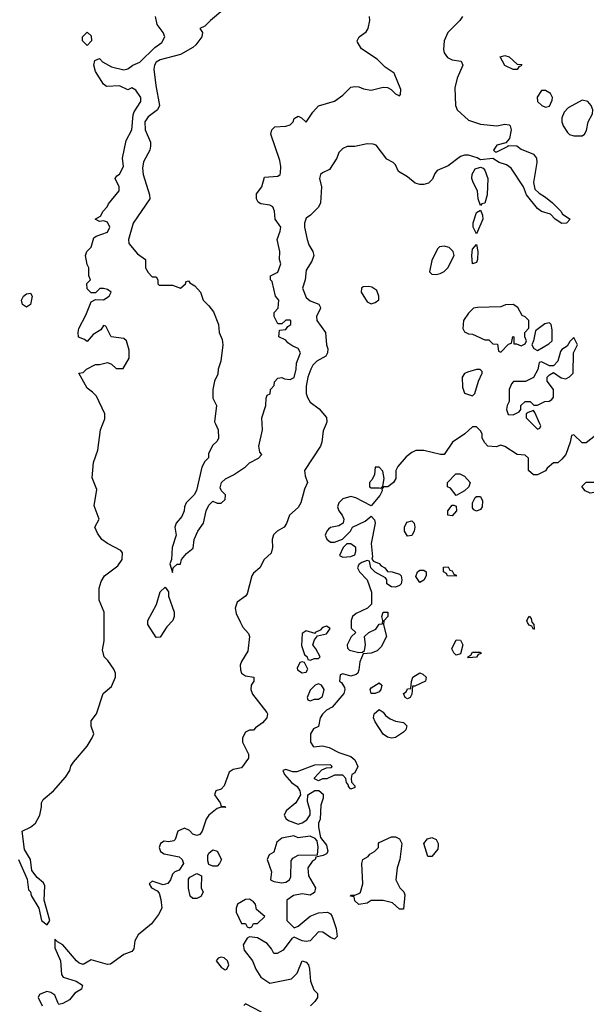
# Model space of a CAD drawing. Header units: inches. Extents: x 2380053 to 2584298, y 380219 to 546618.
# Tile 86 of 256: x 2455117 to 2457911, y 447136 to 451994. Entities that reach past the tile are written whole.
import ezdxf

# ---------------------------------------------------------------- set-up
doc = ezdxf.new("R2010")
doc.units = ezdxf.units.IN
doc.header["$MEASUREMENT"] = 0
doc.layers.add('C4454', color=7, linetype='Continuous')
doc.layers.add('C4455', color=7, linetype='Continuous')

msp = doc.modelspace()

# ---------------------------------------------------------------- linework, layer by layer
at = {"layer": 'C4454', "color": 2}
for points, elevation in [([(2455110.5, 447850.5), (2455153, 447753), (2455160.5, 447700.5), (2455170.4, 447690.4), (2455173.7, 447673.7), (2455210.8, 447610.8), (2455224.9, 447550), (2455251.6, 447528.4), (2455266, 447550), (2455238, 447650), (2455240.7, 447720.7), (2455235.1, 447735.1), (2455202.3, 447762.3), (2455176.6, 447796.6), (2455169.5, 447850), (2455140.1, 447900.1), (2455129.2, 447990), (2455170, 448010.8), (2455195.1, 448030), (2455216.2, 448070), (2455225.2, 448110), (2455224, 448130), (2455232.9, 448147.1), (2455284, 448190), (2455342.7, 448257.3), (2455364, 448290), (2455369.2, 448310.8), (2455382, 448330), (2455449.2, 448410), (2455474, 448450), (2455482, 448470), (2455469.1, 448509.1), (2455470, 448534), (2455495.3, 448570), (2455529, 448670), (2455570, 448704.7), (2455589.2, 448750), (2455589.2, 448770), (2455581.2, 448790), (2455552, 448832), (2455534, 448850), (2455525.6, 448885.6), (2455533.2, 448930), (2455534, 449070), (2455509.3, 449129.3), (2455509.2, 449190), (2455518, 449222), (2455535.3, 449250), (2455600.2, 449299.8), (2455622, 449330), (2455623.1, 449363.1), (2455615.5, 449375.5), (2455550, 449409), (2455522, 449430), (2455500.2, 449460.2), (2455488, 449490), (2455508, 449530), (2455484.7, 449595.3), (2455496.5, 449676.5), (2455474, 449734), (2455480.9, 449810), (2455502, 449870), (2455516, 449970), (2455527.1, 450000)], 50), ([(2456627.9, 450000), (2456614, 449966), (2456607.3, 449910), (2456600.7, 449890), (2456520.7, 449770), (2456524, 449744), (2456536, 449710), (2456522, 449678), (2456503.8, 449610), (2456490, 449587), (2456447.7, 449550), (2456432.2, 449507.8), (2456420.7, 449490), (2456386, 449470), (2456368.4, 449451.6), (2456362, 449430), (2456364, 449390), (2456357.3, 449362.7), (2456322, 449330), (2456301, 449290), (2456270, 449264), (2456262, 449250), (2456238.4, 449161.6), (2456230.4, 449149.6), (2456190, 449119.5), (2456178.7, 449090), (2456183.6, 449063.6), (2456203.4, 449023.4), (2456217.1, 448997.1), (2456244.9, 448964.9), (2456250.5, 448950.5), (2456242, 448878), (2456210, 448828), (2456204.9, 448810), (2456205.8, 448785.8), (2456211.3, 448770), (2456230, 448756), (2456272, 448750), (2456271.3, 448730), (2456258, 448710), (2456256, 448690), (2456265.5, 448665.5), (2456335.9, 448575.9), (2456338.8, 448570), (2456334.8, 448550), (2456314.4, 448525.6), (2456279.6, 448500.4), (2456270, 448488), (2456250, 448488), (2456230, 448478), (2456216, 448450), (2456214.8, 448430), (2456246, 448370), (2456246, 448350), (2456210, 448302), (2456170, 448294.5), (2456150, 448281.2), (2456126, 448214), (2456110, 448197.2), (2456084.7, 448190), (2456078, 448170), (2456104.7, 448130), (2456110, 448114), (2456128, 448112), (2456132.7, 448107.3), (2456110, 448108), (2456090, 448102), (2456050, 448069.2), (2456036.3, 448050), (2456016, 447990), (2456005.4, 447974.6), (2455990, 447968.7), (2455970, 447975.3), (2455954.2, 447994.2), (2455930, 448005.2), (2455896, 447990), (2455882.8, 447950), (2455876.7, 447943.3), (2455850, 447938), (2455830, 447940.9), (2455810.6, 447929.4), (2455804, 447910), (2455811, 447890), (2455830, 447879.1), (2455903.5, 447863.5), (2455918, 447850), (2455924.7, 447830), (2455902.8, 447797.2), (2455882, 447790), (2455870, 447778), (2455861, 447750), (2455847.1, 447732.9), (2455825.2, 447725.2), (2455770, 447744), (2455756, 447730), (2455766.8, 447710), (2455795.5, 447695.5), (2455804.1, 447684.1), (2455813.3, 447653.3), (2455817.1, 447610), (2455800.9, 447579.1), (2455766.9, 447533.1), (2455700.9, 447479.1), (2455685.5, 447450), (2455679.1, 447410), (2455670, 447397.2), (2455630, 447381.2), (2455565.5, 447334.5), (2455550, 447332), (2455470, 447356), (2455430, 447332), (2455410, 447338.7), (2455396.2, 447350), (2455330, 447429.3), (2455304, 447444), (2455290, 447458), (2455290, 447414), (2455318.4, 447350), (2455322.8, 447282.8), (2455330.7, 447270.7), (2455396, 447250), (2455426.8, 447230), (2455421, 447210), (2455388.2, 447191.8), (2455362, 447158), (2455330, 447139.3), (2455316.4, 447136.4), (2455310, 447135.3), (2455304.5, 447144.5), (2455290, 447181.2), (2455270, 447194), (2455250, 447199.3), (2455214.8, 447185.2), (2455207.3, 447170), (2455228, 447128)], 50), ([(2456082.3, 450000), (2456095.3, 449970), (2456098, 449930), (2456090, 449914), (2456067.3, 449892.7), (2456048.4, 449851.6), (2456047.3, 449832.7), (2456030, 449814), (2456014.6, 449785.4), (2455989, 449671), (2455978, 449650), (2455938, 449610), (2455929.1, 449590.9), (2455928.7, 449570), (2455916.5, 449543.5), (2455888.7, 449510), (2455882, 449490), (2455888, 449450), (2455868.7, 449390), (2455866, 449330), (2455858, 449310), (2455870, 449266), (2455874, 449290), (2455892.7, 449307.3), (2455910, 449308), (2455914, 449330), (2455939.6, 449360.4), (2455972.7, 449387.3), (2455978, 449430), (2455996, 449470), (2456022.8, 449510), (2456036, 449570), (2456050, 449598), (2456070, 449618), (2456090, 449608), (2456110, 449608), (2456130, 449626), (2456131.3, 449650), (2456112, 449670), (2456104.7, 449684.7), (2456112, 449710), (2456131.1, 449728.9), (2456170.9, 449749.1), (2456230, 449788), (2456250, 449808), (2456294, 449830), (2456311.6, 449848.4), (2456301, 449861), (2456296, 449890), (2456314.8, 449970), (2456313.1, 450000)], 46), ([(2457644, 450000), (2457670, 449974), (2457682, 449978), (2457686, 449990), (2457681.5, 450000)], 54), ([(2457956.9, 449943.1), (2457910, 449906), (2457890, 449906), (2457850, 449946), (2457838, 449942), (2457832, 449910), (2457810.8, 449849.2), (2457790, 449826), (2457770, 449808), (2457750, 449808), (2457718, 449782), (2457710, 449768.7), (2457670, 449748), (2457650, 449748), (2457626, 449770), (2457626, 449830), (2457610, 449846), (2457570, 449848), (2457510, 449888), (2457490, 449895.3), (2457467.3, 449887.3), (2457426, 449890), (2457410, 449906), (2457398, 449930), (2457398, 449950), (2457390, 449966), (2457370, 449986), (2457350, 449986), (2457312, 449950), (2457251.3, 449910), (2457210, 449848), (2457191.3, 449848.7), (2457110, 449869), (2457070, 449868.7), (2457050, 449858), (2457023.5, 449836.5), (2456982, 449790), (2456972, 449770), (2456971, 449730), (2456961, 449710), (2456932, 449690), (2456911.3, 449688.7), (2456902, 449678), (2456904.7, 449670), (2456893.2, 449646.8), (2456850, 449595.3), (2456774.5, 449634.5), (2456750, 449640.9), (2456710.4, 449629.6), (2456690.7, 449610), (2456684, 449590), (2456690.8, 449570), (2456706.8, 449550), (2456714.8, 449530), (2456711.3, 449510), (2456690, 449497.2), (2456650, 449489.2), (2456639.9, 449480.1), (2456630.8, 449470), (2456624, 449450), (2456630.7, 449430.7), (2456650, 449416), (2456670, 449416), (2456709, 449431), (2456748, 449470), (2456758, 449490), (2456820.7, 449519.3), (2456850, 449544.7), (2456866.8, 449526.8), (2456870.4, 449510.4), (2456850.6, 449410), (2456856.9, 449343.1), (2456852.7, 449332.7), (2456862, 449322), (2456890, 449311), (2456899.8, 449299.8), (2456918, 449290), (2456931.1, 449271.1), (2456954, 449270), (2456990, 449258), (2456998, 449250), (2457001, 449230), (2456998, 449210), (2456990, 449202), (2456970, 449194), (2456950, 449195.3), (2456928, 449210), (2456928, 449230), (2456920.4, 449240.4), (2456870, 449268), (2456849, 449289), (2456842, 449322), (2456830, 449326), (2456803.6, 449316.4), (2456790, 449306), (2456782, 449290), (2456792, 449270), (2456831, 449231), (2456852, 449170), (2456852, 449110), (2456832, 449090), (2456776.3, 449063.7), (2456758, 449050), (2456751.3, 449030), (2456752, 448992), (2456774, 448970), (2456751.1, 448948.9), (2456732, 448910), (2456732.7, 448892.7), (2456743.6, 448883.6), (2456790, 448872), (2456807.3, 448872.7), (2456818, 448882), (2456822, 448910), (2456818, 448950), (2456838, 448970), (2456872.7, 448987.3), (2456890, 449012), (2456906, 449014), (2456908, 449030), (2456902, 449050), (2456910, 449071.3), (2456932, 449070), (2456932, 449050), (2456912, 449028), (2456911.6, 449008.4), (2456926, 448950), (2456899.8, 448900.2), (2456879.8, 448880.2), (2456850, 448869), (2456810, 448866), (2456794.4, 448825.6), (2456790, 448786), (2456784.7, 448770), (2456776.8, 448763.2), (2456750, 448755.3), (2456710, 448766), (2456698, 448762), (2456694, 448730), (2456703.6, 448723.6), (2456718.8, 448698.8), (2456721, 448690), (2456716, 448670), (2456658, 448602), (2456630, 448588), (2456610, 448568), (2456598, 448550), (2456590, 448506), (2456565.4, 448494.6), (2456551.3, 448470), (2456551.3, 448430), (2456566, 448406), (2456610, 448410.8), (2456643.5, 448403.5), (2456690, 448378), (2456750, 448358), (2456770, 448342), (2456784.7, 448310), (2456770, 448278), (2456754, 448270), (2456752, 448250), (2456752.7, 448232.7), (2456770, 448214), (2456770, 448206), (2456750, 448198), (2456738, 448210), (2456738, 448218), (2456728, 448230), (2456726, 448250), (2456710, 448266), (2456670, 448266), (2456631.1, 448248.9), (2456610, 448248), (2456590, 448238), (2456570, 448248), (2456570, 448254), (2456607.3, 448292.7), (2456630, 448302), (2456655.3, 448304.7), (2456658, 448310), (2456650, 448318), (2456570, 448315.3), (2456483.1, 448283.1), (2456463.1, 448283.1), (2456430, 448295.3), (2456414, 448290), (2456422, 448270), (2456458, 448230), (2456484.7, 448210), (2456498, 448190), (2456502, 448170), (2456478, 448130), (2456431, 448090), (2456421, 448070), (2456430.7, 448050.7), (2456442.5, 448042.5), (2456490, 448024.7), (2456510, 448031), (2456533.6, 448046.4), (2456548.9, 448071.1), (2456549, 448090), (2456536.4, 448136.4), (2456538, 448170), (2456571.6, 448191.6), (2456591.6, 448191.6), (2456612.7, 448172.7), (2456612.7, 448152.7), (2456602, 448118), (2456598, 448050), (2456591, 448030), (2456590.8, 448010), (2456599.6, 447959.6), (2456630, 447922), (2456636, 447890), (2456630, 447878), (2456614, 447870), (2456578, 447862), (2456574, 447850), (2456559.6, 447840.4), (2456538, 447810), (2456541, 447770), (2456574.8, 447710), (2456570, 447688), (2456550, 447675.3), (2456510, 447681.2), (2456466.8, 447673.2), (2456434, 447650), (2456434, 447550), (2456470, 447514), (2456490, 447522), (2456550, 447571), (2456590, 447586.8), (2456634, 447590), (2456650, 447582), (2456658, 447570), (2456678, 447510), (2456682, 447470), (2456670, 447458), (2456650, 447465.2), (2456612.5, 447492.5), (2456590, 447494), (2456550, 447449), (2456530, 447445.2), (2456509.4, 447449.4), (2456470, 447468), (2456459.6, 447460.4), (2456416.9, 447403.1), (2456387.3, 447387.3), (2456370, 447386), (2456358, 447410), (2456336.5, 447436.5), (2456290, 447464), (2456250, 447468.7), (2456238, 447462), (2456218.8, 447430), (2456223.5, 447403.5), (2456264.7, 447350), (2456281, 447310), (2456306.8, 447270), (2456350, 447240.7), (2456457.5, 447262.5), (2456485.2, 447290), (2456509.3, 447350.7), (2456530, 447344.7), (2456541, 447330), (2456546, 447310), (2456550.7, 447250), (2456567.9, 447207.9), (2456584.7, 447190), (2456584.7, 447170), (2456572, 447150), (2456550.7, 447129.3)], 54), ([(2456310, 447098), (2456230, 447138), (2456222, 447130)], 54)]:
    msp.add_lwpolyline(points, dxfattribs=dict(at, elevation=elevation))
for points, elevation in [([(2456890, 449786), (2456870, 449786), (2456866, 449750), (2456854.8, 449725.2), (2456842, 449710), (2456842, 449690), (2456850, 449684.7), (2456890, 449684.7), (2456898, 449682), (2456908, 449692), (2456914, 449730), (2456907.3, 449767.3)], 54), ([(2457270, 449646), (2457242, 449682), (2457226, 449690), (2457226, 449710), (2457267.3, 449752.7), (2457287.3, 449752.7), (2457310, 449742), (2457338, 449710), (2457331.3, 449688.7), (2457311, 449669)], 54), ([(2457930, 449658), (2457906, 449670), (2457888.4, 449691.6), (2457910, 449712), (2458031.6, 449711.6), (2458030, 449708.7), (2457994, 449706), (2457992, 449690), (2457950, 449662)], 54), ([(2457370, 449568.7), (2457356.4, 449576.4), (2457350, 449586), (2457349.1, 449610.9), (2457363.1, 449636.9), (2457370, 449642), (2457390, 449642), (2457399.8, 449619.8), (2457398, 449590), (2457390, 449578)], 54), ([(2457250, 449546), (2457229, 449549), (2457229, 449570), (2457250, 449598), (2457258, 449598), (2457270, 449594), (2457271.3, 449570)], 54), ([(2457030, 449446), (2457015.3, 449470), (2457015.3, 449490), (2457025.6, 449514.4), (2457050, 449522), (2457062, 449510), (2457064.7, 449490), (2457062, 449470), (2457050, 449448.7)], 54), ([(2456750, 449408), (2456730, 449408), (2456712, 449390), (2456694, 449350), (2456710, 449342), (2456750, 449344.7), (2456770, 449354), (2456775.3, 449370), (2456774, 449390)], 54), ([(2457090, 449218), (2457070, 449246), (2457078, 449270), (2457090, 449278), (2457110, 449278), (2457122, 449270), (2457122, 449250), (2457110, 449228)], 54), ([(2457270, 449248.7), (2457226, 449250), (2457222, 449262), (2457206, 449270), (2457207.3, 449292.7), (2457230, 449294), (2457238, 449278), (2457250, 449274), (2457258, 449258), (2457270, 449254)], 54), ([(2455790, 448946), (2455749, 449010), (2455749, 449030), (2455792, 449108), (2455809.2, 449170.8), (2455834, 449194), (2455851, 449171), (2455851, 449150), (2455878, 449070), (2455878, 449050), (2455872, 449030), (2455842, 448998), (2455810, 448948)], 46), ([(2457650, 448986), (2457642, 449002), (2457630, 449006), (2457620.4, 449020.4), (2457618, 449030), (2457630, 449051), (2457639.6, 449039.6), (2457642, 449022), (2457652, 449010), (2457654, 448990)], 54), ([(2456630, 449002), (2456610, 448995.3), (2456598, 448982), (2456574, 448970), (2456574, 448966), (2456530, 448979), (2456510, 448966), (2456506, 448906), (2456522, 448862), (2456534, 448850), (2456538, 448838), (2456550, 448834), (2456570, 448842), (2456590, 448842), (2456598, 448850), (2456578, 448890), (2456562, 448910), (2456570, 448934), (2456586, 448954), (2456630, 448964.7), (2456635.3, 448970), (2456648, 448990)], 54), ([(2457270, 448858), (2457258, 448870), (2457248.7, 448890), (2457270, 448934), (2457290, 448932), (2457302, 448910), (2457290, 448866)], 54), ([(2457330, 448846), (2457326, 448850), (2457342, 448858), (2457350, 448874), (2457390, 448874), (2457392.7, 448867.3), (2457378, 448862), (2457370, 448848)], 54), ([(2456510, 448826), (2456498, 448822), (2456485.4, 448794.6), (2456486.4, 448786.4), (2456510, 448772), (2456530, 448774), (2456538, 448790), (2456522, 448822)], 54), ([(2457030, 448644), (2457018, 448650), (2457009, 448670), (2457022, 448678), (2457030, 448692), (2457046, 448694), (2457048.4, 448728.4), (2457055.3, 448750), (2457090, 448771), (2457105.4, 448765.4), (2457122, 448750), (2457118, 448730), (2457066, 448706), (2457054, 448706), (2457050, 448666), (2457042, 448650)], 54), ([(2456590, 448718), (2456574, 448710), (2456550, 448686), (2456534, 448650), (2456538, 448638), (2456550, 448634), (2456570, 448642), (2456590, 448642), (2456610, 448654), (2456618, 448690), (2456606, 448710)], 54), ([(2456870, 448669), (2456849.5, 448669.5), (2456845.2, 448690), (2456850, 448698), (2456890, 448722), (2456902, 448710), (2456898, 448690), (2456890, 448678)], 54), ([(2456950, 448449), (2456930, 448454), (2456910, 448468.7), (2456869.3, 448530), (2456861.2, 448550), (2456865.2, 448570), (2456890, 448591), (2456910, 448578), (2456921.6, 448561.6), (2456944.1, 448544.1), (2456970, 448533.4), (2457010, 448526), (2457026, 448510), (2457021, 448490), (2457010, 448479), (2456970, 448453.2)], 54), ([(2456468, 447968), (2456410, 447955.3), (2456384.5, 447935.5), (2456370, 447886), (2456347.1, 447872.9), (2456338, 447850), (2456358, 447790), (2456354, 447750), (2456370, 447742), (2456410, 447736), (2456430, 447738), (2456448, 447750), (2456454.6, 447765.4), (2456456.4, 447843.6), (2456463.1, 447856.9), (2456490, 447872), (2456586, 447874), (2456588.9, 447911.1), (2456583.1, 447943.1), (2456574, 447954), (2456550, 447965.2), (2456490, 447958)], 54), ([(2456990, 447606), (2456956, 447636), (2456910, 447648.7), (2456850, 447648.7), (2456830, 447635.3), (2456790, 447628), (2456770, 447646), (2456766, 447666), (2456748, 447670), (2456750, 447674), (2456770, 447674), (2456790, 447682), (2456798, 447690), (2456809.2, 447730.8), (2456804, 447830), (2456809, 447851), (2456834.6, 447865.4), (2456843.1, 447876.9), (2456866, 447890), (2456886, 447910), (2456886, 447930), (2456890, 447934), (2456950, 447962), (2456970, 447962), (2456990, 447952), (2457002, 447930), (2456991, 447850), (2456978, 447810), (2456972, 447750), (2456992, 447710), (2457011.3, 447691.3), (2457016, 447676), (2457010, 447606)], 54), ([(2457130, 447866), (2457109.2, 447930), (2457127.3, 447952.7), (2457150, 447959.1), (2457170.7, 447950), (2457180.7, 447930), (2457181, 447919), (2457178.8, 447901.2), (2457150, 447866)], 54), ([(2456070, 447818), (2456050, 447826), (2456044, 447844), (2456044, 447870), (2456050, 447882), (2456070, 447898), (2456091.1, 447891.1), (2456111.3, 447850), (2456102, 447830), (2456090, 447818)], 50), ([(2455970, 447658), (2455958, 447670), (2455949.3, 447709.3), (2455950, 447754), (2455956.4, 447763.6), (2455990, 447782), (2456014, 447770), (2456012, 447710), (2456022, 447690), (2456010, 447668), (2455990, 447658)], 50), ([(2456250, 447654), (2456230, 447653.2), (2456190.7, 447629.3), (2456184, 447610), (2456184, 447590), (2456210, 447534), (2456230, 447534), (2456238, 447518), (2456250, 447514), (2456262, 447518), (2456270, 447534), (2456290, 447534), (2456326, 447570), (2456284, 447604), (2456279, 447630), (2456270, 447642)], 54), ([(2456110, 447369), (2456096, 447364), (2456086, 447350), (2456110, 447318.8), (2456130, 447306.8), (2456138, 447310), (2456148.7, 447330), (2456142, 447350), (2456124.7, 447364.7)], 54)]:
    msp.add_lwpolyline(points, close=True, dxfattribs=dict(at, elevation=elevation))
at = {"layer": 'C4455', "color": 2}
for points, elevation in [([(2456119.3, 452040.7), (2456057.2, 451990), (2456030, 451962), (2456006, 451950), (2456018, 451930), (2456015.3, 451910), (2455986, 451870), (2455970, 451856.3), (2455910, 451823), (2455810, 451796.4), (2455790, 451784), (2455781.6, 451770), (2455777.6, 451750), (2455787.6, 451670), (2455807, 451570), (2455797.2, 451550), (2455750, 451514.4), (2455733.6, 451490), (2455735.6, 451450), (2455762, 451390), (2455762, 451370), (2455758, 451350), (2455727.1, 451292.9), (2455722, 451262), (2455725.6, 451230), (2455757, 451130), (2455758, 451110), (2455676, 450990), (2455654, 450910), (2455655.3, 450890), (2455698, 450838), (2455738, 450810), (2455738, 450770), (2455750, 450746), (2455770, 450726), (2455790, 450726), (2455798, 450710), (2455798, 450690), (2455804, 450684), (2455870, 450684), (2455910, 450668.7), (2455934, 450690), (2455938, 450702), (2455950, 450706), (2455956.4, 450696.4), (2455980.2, 450680.2), (2456008.9, 450648.9), (2456022, 450610), (2456050, 450582), (2456071.9, 450551.9), (2456097.2, 450490), (2456101.2, 450450), (2456115.5, 450415.5), (2456119.3, 450390), (2456108.7, 450310), (2456095.3, 450270), (2456094.6, 450245.4), (2456078, 450210), (2456069, 450170), (2456070, 450126), (2456088, 450090), (2456078, 450010), (2456082.3, 450000)], 46), ([(2455527.1, 450000), (2455536, 450024), (2455537.2, 450050), (2455495.9, 450135.9), (2455476.6, 450156.6), (2455450, 450175.3), (2455408.7, 450250), (2455430, 450254), (2455446, 450270), (2455490, 450292), (2455510, 450292), (2455550, 450302), (2455570, 450294), (2455592.7, 450272.7), (2455627.3, 450272.7), (2455656, 450324), (2455656, 450364), (2455644, 450410), (2455630, 450421.2), (2455568.7, 450428.7), (2455542, 450482), (2455530, 450486), (2455516.9, 450463.1), (2455479.6, 450440.4), (2455450, 450406), (2455436.4, 450416.4), (2455407.3, 450427.3), (2455406, 450450), (2455408, 450470), (2455443.1, 450536.9), (2455470, 450602), (2455490, 450614), (2455530, 450612), (2455558, 450630), (2455568, 450650), (2455550, 450662), (2455530, 450668), (2455512.7, 450667.3), (2455490, 450646), (2455470, 450646), (2455450, 450666), (2455448.4, 450691.6), (2455466, 450710), (2455458, 450730), (2455458, 450770), (2455450, 450786), (2455442, 450830), (2455448.7, 450850), (2455468.9, 450871.1), (2455483.1, 450916.9), (2455494.6, 450925.4), (2455550, 450946), (2455561.2, 450970), (2455550, 450995.3), (2455530, 451002), (2455510, 450998), (2455488.7, 451010), (2455515.3, 451024.7), (2455528, 451050), (2455548, 451070), (2455554.6, 451085.4), (2455608, 451150), (2455608, 451170), (2455588, 451210), (2455596.4, 451223.6), (2455608.4, 451231.6), (2455628.7, 451270), (2455624, 451310), (2455642, 451398), (2455669.3, 451450.7), (2455676.2, 451523.8), (2455681.2, 451538.8), (2455714, 451590), (2455714, 451610), (2455690, 451646), (2455670, 451658), (2455650, 451648), (2455608.4, 451668.4), (2455544.7, 451664.7), (2455530, 451675.3), (2455490, 451738), (2455482, 451770), (2455488, 451792), (2455510, 451802), (2455526, 451786), (2455570, 451761), (2455630, 451746.8), (2455650, 451751), (2455675.3, 451770), (2455710, 451784.9), (2455782.6, 451857.4), (2455818, 451882), (2455832.7, 451910), (2455825.2, 451930), (2455794, 451970), (2455786, 452010)], 50), ([(2456313.1, 450000), (2456311.3, 450030), (2456331.3, 450090), (2456332.7, 450127.3), (2456338, 450142), (2456352.7, 450147.3), (2456354, 450170), (2456371.6, 450188.4), (2456372.7, 450207.3), (2456390, 450226), (2456410, 450228), (2456422, 450222), (2456450, 450219.3), (2456470, 450229.3), (2456480.5, 450270), (2456481.4, 450298.6), (2456502, 450350), (2456490, 450372), (2456463.6, 450383.6), (2456439.6, 450399.6), (2456430, 450412), (2456394, 450430), (2456398, 450462), (2456430, 450466), (2456439.6, 450480.4), (2456454, 450490), (2456454, 450510), (2456450, 450512), (2456430, 450512), (2456410, 450494), (2456390, 450494), (2456372, 450530), (2456372, 450550), (2456392, 450570), (2456394, 450610), (2456378, 450630), (2456362, 450702), (2456354, 450710), (2456354, 450730), (2456390, 450748), (2456404.7, 450790), (2456398, 450810), (2456400.5, 450850), (2456387.3, 450910), (2456402, 450950), (2456404, 450970), (2456376, 451010), (2456373, 451050), (2456366, 451070), (2456350, 451079.1), (2456305.5, 451085.5), (2456293.7, 451093.7), (2456284, 451110), (2456285.2, 451134.8), (2456311, 451170), (2456323.6, 451216.4), (2456390, 451222.7), (2456401, 451230), (2456402.8, 451237.2), (2456404.9, 451270), (2456399.9, 451299.9), (2456354.8, 451430), (2456361, 451450), (2456374.8, 451465.2), (2456430, 451469.2), (2456450, 451475.3), (2456464.7, 451490), (2456470, 451506), (2456490, 451518), (2456506, 451510), (2456530, 451488), (2456562, 451538), (2456590.7, 451569.3), (2456670, 451592.7), (2456710, 451621.2), (2456750, 451661.2), (2456770, 451665.2), (2456790, 451662.7), (2456812.9, 451652.9), (2456850, 451646), (2456910, 451661.2), (2456930, 451659.3), (2456948.7, 451650), (2456970, 451628), (2456990, 451618), (2456995.3, 451624.7), (2456996, 451650), (2456964, 451730), (2456919.5, 451759.5), (2456879.9, 451799.9), (2456802, 451850), (2456782.8, 451882.8), (2456781, 451890), (2456791.3, 451910), (2456825.8, 451934.2), (2456835.5, 451950), (2456843, 451990), (2456842, 452010)], 46), ([(2457300.7, 452010), (2457288, 451990), (2457227.7, 451930), (2457210.4, 451890), (2457207.3, 451847.3), (2457210.7, 451830.7), (2457227.3, 451807.3), (2457250, 451796), (2457294, 451790), (2457302, 451770), (2457274.9, 451705.1), (2457262.6, 451657.4), (2457266, 451570), (2457274, 451550), (2457330, 451498.7), (2457390, 451478), (2457470, 451470.8), (2457510, 451478.8), (2457530, 451476), (2457536, 451470), (2457541, 451450), (2457531.6, 451408.4), (2457514, 451386), (2457470, 451375.3), (2457454, 451350), (2457462, 451342), (2457470, 451342), (2457526, 451370), (2457526, 451374), (2457568.4, 451371.6), (2457590, 451356), (2457651.3, 451330), (2457664.7, 451310), (2457666.8, 451290), (2457650.6, 451190), (2457658, 451158), (2457678, 451138), (2457710, 451118.8), (2457744.7, 451090), (2457784.7, 451050), (2457794.4, 451034.4), (2457830.9, 451009.1), (2457814, 450990), (2457790, 450988.7), (2457758, 451010), (2457734, 451034), (2457690, 451048), (2457670, 451062), (2457615.3, 451130), (2457601.2, 451170), (2457540.7, 451260.7), (2457517.6, 451277.6), (2457482, 451290), (2457450, 451308.7), (2457390, 451302), (2457372.5, 451312.5), (2457330, 451326), (2457310, 451326), (2457290, 451319.5), (2457230, 451272.3), (2457176.3, 451250), (2457164.2, 451235.8), (2457152.2, 451207.8), (2457132.1, 451187.9), (2457110, 451180.5), (2457090, 451180.5), (2457067.8, 451187.8), (2457030, 451219.5), (2456984.5, 451244.5), (2456970, 451278), (2456958, 451290), (2456926.6, 451306.6), (2456874.6, 451374.6), (2456860.4, 451380.4), (2456830, 451382), (2456770, 451368.7), (2456731.6, 451368.4), (2456710, 451358), (2456690, 451338), (2456681, 451310), (2456644.7, 451255.3), (2456610, 451239), (2456601, 451230), (2456596, 451210), (2456606, 451170), (2456601, 451090), (2456590, 451068.7), (2456551.3, 451030), (2456530, 451015.3), (2456520.7, 450990), (2456520.7, 450970), (2456534, 450910), (2456543.4, 450883.4), (2456562.8, 450850), (2456566.8, 450830), (2456557.5, 450802.5), (2456530, 450758), (2456524, 450710), (2456510.7, 450670), (2456530, 450624), (2456550, 450607.7), (2456591.3, 450590), (2456598, 450578), (2456601, 450570), (2456580.5, 450530), (2456582.4, 450510), (2456625.5, 450450), (2456630.5, 450390.5), (2456636.3, 450370), (2456634.8, 450350), (2456626, 450334), (2456582, 450310), (2456562.4, 450290), (2456552.7, 450270), (2456537.6, 450230), (2456530, 450186), (2456530.4, 450150), (2456535.5, 450130), (2456550, 450106.8), (2456594.4, 450074.4), (2456630, 450032), (2456632, 450010), (2456627.9, 450000)], 50), ([(2457681.5, 450000), (2457656.4, 450056.4), (2457650, 450066), (2457623.6, 450056.4), (2457614, 450050), (2457614, 450030), (2457644, 450000)], 54)]:
    msp.add_lwpolyline(points, dxfattribs=dict(at, elevation=elevation))
for points, elevation in [([(2455450, 451866), (2455426, 451890), (2455426, 451910), (2455450, 451932), (2455470, 451914), (2455471.3, 451890)], 50), ([(2457550, 451748.7), (2457510, 451768.7), (2457486, 451810), (2457510, 451818), (2457530, 451811.3), (2457570, 451774), (2457592.7, 451772.7), (2457590, 451766), (2457578, 451762), (2457570, 451748.7)], 50), ([(2457710, 451645.2), (2457690, 451644), (2457668, 451612), (2457670.8, 451590), (2457691.3, 451570), (2457710, 451563), (2457730, 451567.3), (2457743.2, 451596.8), (2457743.7, 451610), (2457735.1, 451630)], 54), ([(2457890, 451597), (2457820.9, 451559.1), (2457802, 451538), (2457790.7, 451510), (2457790.7, 451490), (2457797.3, 451470), (2457817.5, 451437.5), (2457828.2, 451428.2), (2457850, 451420.7), (2457890, 451421), (2457902, 451430), (2457912.7, 451447.3), (2457920.9, 451490), (2457941.2, 451530), (2457944, 451550), (2457935.3, 451570), (2457919, 451590)], 54), ([(2457390, 451078), (2457378, 451110), (2457375.1, 451150), (2457353.3, 451190), (2457347.3, 451210), (2457347.5, 451232.5), (2457362.5, 451257.5), (2457390, 451266.8), (2457402, 451262), (2457410, 451252), (2457425.3, 451210), (2457422, 451130), (2457410, 451089.2), (2457395.3, 451084.7)], 50), ([(2457370, 450938), (2457353.2, 450970), (2457352.3, 450992.3), (2457370, 451042.8), (2457390, 451054), (2457399.3, 451030), (2457400.3, 451010)], 50), ([(2457210, 450877.2), (2457186.8, 450873.2), (2457176.9, 450863.1), (2457150, 450806), (2457138, 450750), (2457150, 450738), (2457170, 450736), (2457190, 450741), (2457210, 450751.3), (2457228.7, 450770), (2457259, 450830), (2457254, 450850), (2457235.3, 450870)], 54), ([(2457350, 450788.7), (2457346.6, 450830), (2457350, 450862), (2457370, 450884.7), (2457376.4, 450850), (2457373.7, 450810), (2457370, 450795.3)], 50), ([(2456838, 450678), (2456810, 450675.3), (2456802, 450670), (2456801, 450650), (2456830, 450602), (2456850, 450592), (2456870, 450598), (2456888.4, 450611.6), (2456888.7, 450630), (2456878, 450658), (2456854, 450674)], 54), ([(2455150, 450575.3), (2455130, 450588), (2455125.2, 450610), (2455135.3, 450630), (2455150, 450641), (2455170, 450644.7), (2455178.8, 450630), (2455170, 450588)], 50), ([(2457550, 450588), (2457512.7, 450587.3), (2457490, 450578), (2457374.6, 450574.6), (2457354, 450570), (2457330, 450546), (2457304.7, 450510), (2457302, 450470), (2457310, 450454), (2457330, 450444.7), (2457350, 450442), (2457410, 450414), (2457430, 450414), (2457450, 450394), (2457472.7, 450392.7), (2457478, 450358), (2457490, 450354), (2457527.3, 450392.7), (2457542, 450398), (2457548.4, 450431.6), (2457554, 450430), (2457554, 450394), (2457566, 450394), (2457590, 450384.7), (2457610, 450394), (2457615.3, 450410), (2457608, 450430), (2457608, 450450), (2457627.3, 450472.7), (2457628, 450510), (2457610, 450528), (2457595.3, 450535.3), (2457574, 450574)], 54), ([(2457730, 450498), (2457706, 450494), (2457661, 450459), (2457651, 450409), (2457642, 450390), (2457651.6, 450371.6), (2457670, 450362), (2457725.6, 450394.4), (2457742, 450410), (2457743.1, 450463.1), (2457738, 450490)], 54), ([(2457850, 450426), (2457830, 450406), (2457816.9, 450383.1), (2457790, 450366), (2457783.6, 450356.4), (2457770.9, 450309.1), (2457750, 450286), (2457730, 450286), (2457690, 450306), (2457678, 450302), (2457671.6, 450268.4), (2457651.1, 450228.9), (2457611, 450209), (2457551.3, 450208.7), (2457542, 450198), (2457530.8, 450170), (2457531.3, 450110), (2457521, 450090), (2457518, 450070), (2457526.4, 450046.4), (2457550, 450044.7), (2457580.4, 450059.6), (2457588, 450070), (2457588, 450090), (2457610, 450111), (2457634, 450110), (2457652.7, 450092.7), (2457670, 450092), (2457706, 450110), (2457728.7, 450111.3), (2457740.4, 450119.6), (2457748.7, 450131.3), (2457748.7, 450170), (2457718, 450210), (2457718, 450230), (2457730, 450242), (2457750, 450254), (2457786.4, 450226.4), (2457810, 450222), (2457828.4, 450231.6), (2457846, 450250), (2457848, 450350), (2457868, 450390)], 54), ([(2457370, 450268), (2457324.5, 450255.5), (2457310, 450248.7), (2457298.8, 450230), (2457300.5, 450180.5), (2457310, 450152), (2457350, 450138), (2457362, 450150), (2457379, 450210), (2457398, 450250), (2457398, 450258), (2457387.3, 450267.3)], 54)]:
    msp.add_lwpolyline(points, close=True, dxfattribs=dict(at, elevation=elevation))

doc.saveas('drawing.dxf')
